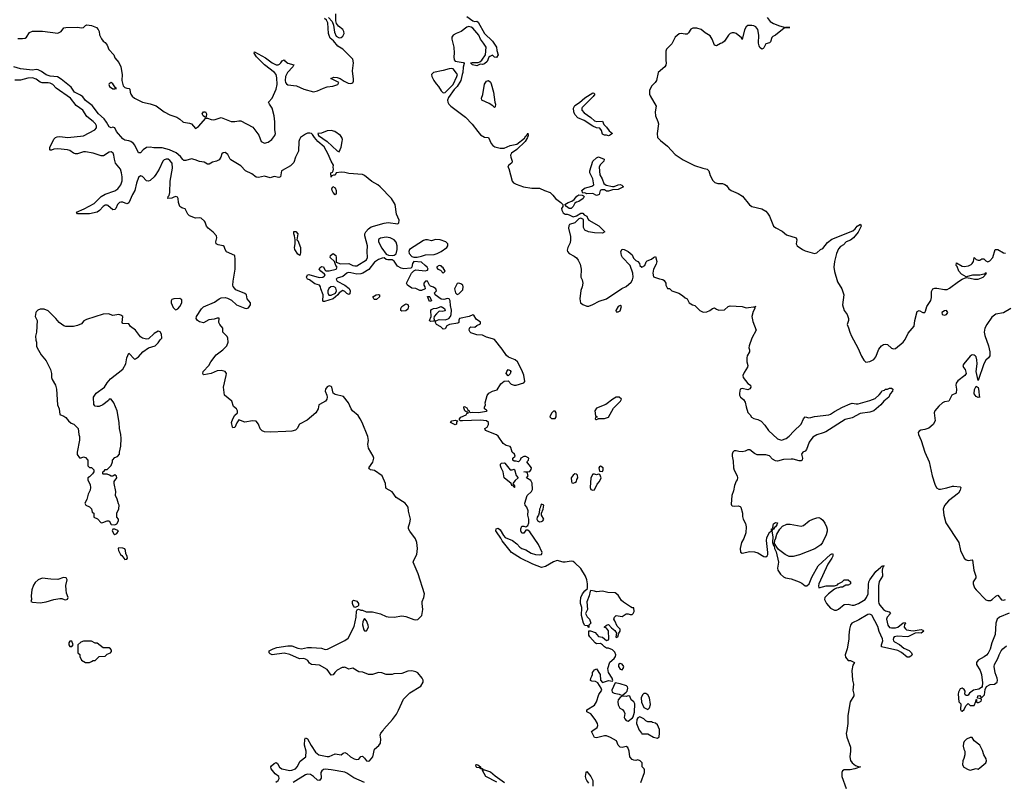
# Model space of a CAD drawing. Header units: inches. Extents: x 2221774 to 2440637, y 201306 to 357559.
# Tile 27 of 245: x 2258341 to 2268357, y 269482 to 277229. Entities that reach past the tile are written whole.
import ezdxf

# ---------------------------------------------------------------- set-up
doc = ezdxf.new("R2010")
doc.units = ezdxf.units.IN
doc.header["$MEASUREMENT"] = 0
for name, color, linetype in [('C2257', 7, 'Continuous'), ('C2266', 7, 'Continuous'), ('C2267', 7, 'Continuous')]:
    doc.layers.add(name, color=color, linetype=linetype)

msp = doc.modelspace()

# ---------------------------------------------------------------- linework, layer by layer
at = {"layer": 'C2257', "color": 5}
for points, elevation in [([(2258321, 277039), (2258370, 277036), (2258398, 277042), (2258409, 277051), (2258441, 277099), (2258470, 277111), (2258573, 277113), (2258730, 277091), (2258764, 277110), (2258790, 277145), (2258810, 277151), (2258930, 277154), (2258970, 277146), (2258990, 277151), (2259010, 277171), (2259025, 277175), (2259070, 277171), (2259122, 277150), (2259141, 277130), (2259151, 277110), (2259154, 277074), (2259174, 277034), (2259191, 277011), (2259210, 276998), (2259230, 276971), (2259247, 276927), (2259298, 276870), (2259310, 276842), (2259350, 276794), (2259371, 276750), (2259382, 276670), (2259381, 276610), (2259395, 276555), (2259410, 276538), (2259430, 276531), (2259454, 276530), (2259462, 276522), (2259464, 276490), (2259473, 276470), (2259485, 276450), (2259508, 276430), (2259589, 276389), (2259670, 276372), (2259731, 276351), (2259810, 276292), (2259870, 276262), (2259939, 276239), (2259970, 276218), (2260000, 276191)], 20), ([(2260000, 275806), (2259976, 275836), (2259933, 275873), (2259864, 275904), (2259790, 275925), (2259706, 275926), (2259670, 275931), (2259632, 275928), (2259596, 275904), (2259570, 275873), (2259550, 275876), (2259512, 275952), (2259498, 275970), (2259470, 275990), (2259450, 275998), (2259410, 276004), (2259390, 276016), (2259325, 276090), (2259309, 276129), (2259290, 276137), (2259270, 276129), (2259250, 276139), (2259225, 276185), (2259200, 276220), (2259142, 276270), (2259077, 276357), (2259010, 276406), (2258983, 276443), (2258961, 276461), (2258897, 276490), (2258863, 276543), (2258763, 276623), (2258726, 276646), (2258650, 276655), (2258610, 276667), (2258562, 276702), (2258530, 276718), (2258510, 276721), (2258470, 276714), (2258349, 276730), (2258282, 276750)], 20), ([(2260000, 275311), (2259990, 275315), (2259970, 275330), (2259956, 275370), (2259953, 275410), (2259945, 275425), (2259930, 275429), (2259910, 275425), (2259890, 275413), (2259849, 275410), (2259850, 275430), (2259860, 275440), (2259870, 275470), (2259873, 275587), (2259897, 275717), (2259891, 275770), (2259870, 275798), (2259850, 275810), (2259830, 275811), (2259810, 275803), (2259797, 275790), (2259759, 275710), (2259726, 275654), (2259709, 275631), (2259668, 275592), (2259650, 275585), (2259630, 275590), (2259590, 275634), (2259570, 275642), (2259550, 275625), (2259530, 275567), (2259514, 275490), (2259490, 275450), (2259450, 275367), (2259440, 275360), (2259430, 275355), (2259390, 275372), (2259370, 275374), (2259356, 275370), (2259336, 275350), (2259320, 275310), (2259310, 275297), (2259290, 275296), (2259238, 275338), (2259230, 275343), (2259210, 275341), (2259190, 275330), (2259153, 275287), (2259130, 275270), (2259050, 275255), (2258930, 275254), (2258919, 275270), (2258996, 275304), (2259100, 275360), (2259169, 275431), (2259210, 275453), (2259310, 275487), (2259341, 275510), (2259371, 275550), (2259385, 275590), (2259385, 275630), (2259378, 275670), (2259368, 275710), (2259317, 275770), (2259305, 275810), (2259300, 275850), (2259291, 275870), (2259270, 275885), (2259250, 275881), (2259195, 275845), (2259170, 275843), (2259090, 275870), (2259010, 275885), (2258990, 275884), (2258930, 275866), (2258910, 275865), (2258890, 275872), (2258850, 275898), (2258826, 275906), (2258730, 275916), (2258688, 275912), (2258663, 275903), (2258650, 275901), (2258646, 275906), (2258647, 275930), (2258688, 276012), (2258705, 276030), (2258722, 276038), (2258750, 276040), (2258831, 276031), (2258990, 276049), (2259104, 276110), (2259123, 276130), (2259123, 276150), (2259112, 276170), (2259090, 276193), (2259024, 276244), (2258983, 276310), (2258916, 276356), (2258857, 276430), (2258711, 276531), (2258677, 276570), (2258650, 276583), (2258630, 276586), (2258568, 276588), (2258550, 276594), (2258510, 276625), (2258470, 276636), (2258425, 276635), (2258350, 276614), (2258290, 276615)], 40)]:
    msp.add_lwpolyline(points, dxfattribs=dict(at, elevation=elevation))
for points, elevation in [([(2259270, 276589), (2259250, 276578), (2259248, 276570), (2259256, 276550), (2259290, 276524), (2259310, 276525), (2259326, 276530), (2259315, 276535), (2259290, 276575)], 20), ([(2259970, 274393), (2259910, 274389), (2259890, 274382), (2259881, 274370), (2259881, 274350), (2259901, 274301), (2259921, 274281), (2259930, 274278), (2259950, 274287), (2259970, 274311), (2259992, 274350), (2259990, 274378)], 60), ([(2258590, 274285), (2258550, 274284), (2258526, 274274), (2258510, 274258), (2258505, 274250), (2258498, 274210), (2258518, 274170), (2258511, 274050), (2258501, 274010), (2258505, 273970), (2258511, 273950), (2258512, 273908), (2258518, 273890), (2258561, 273821), (2258610, 273758), (2258656, 273670), (2258666, 273630), (2258666, 273590), (2258671, 273570), (2258706, 273510), (2258716, 273470), (2258727, 273310), (2258741, 273270), (2258750, 273214), (2258790, 273196), (2258810, 273181), (2258836, 273150), (2258866, 273126), (2258893, 273113), (2258935, 273070), (2258943, 273010), (2258951, 272990), (2258951, 272951), (2258927, 272830), (2258927, 272807), (2258950, 272772), (2258967, 272773), (2258990, 272782), (2259010, 272774), (2259034, 272750), (2259034, 272690), (2259050, 272674), (2259073, 272673), (2259094, 272650), (2259094, 272630), (2259082, 272610), (2259050, 272578), (2259034, 272570), (2259034, 272550), (2259057, 272497), (2259062, 272470), (2259057, 272443), (2259038, 272402), (2259025, 272350), (2259002, 272310), (2259014, 272290), (2259050, 272274), (2259073, 272253), (2259078, 272218), (2259094, 272210), (2259094, 272170), (2259133, 272153), (2259170, 272112), (2259187, 272113), (2259230, 272132), (2259250, 272132), (2259270, 272094), (2259310, 272092), (2259330, 272102), (2259346, 272130), (2259346, 272150), (2259328, 272170), (2259328, 272210), (2259350, 272254), (2259353, 272290), (2259345, 272305), (2259333, 272353), (2259315, 272390), (2259319, 272430), (2259302, 272510), (2259302, 272530), (2259328, 272570), (2259327, 272587), (2259310, 272598), (2259290, 272586), (2259270, 272586), (2259256, 272596), (2259230, 272606), (2259190, 272606), (2259186, 272610), (2259186, 272630), (2259202, 272638), (2259210, 272654), (2259230, 272654), (2259270, 272694), (2259286, 272730), (2259286, 272750), (2259310, 272774), (2259335, 272785), (2259355, 272810), (2259355, 272830), (2259369, 272891), (2259372, 272968), (2259369, 273011), (2259356, 273070), (2259353, 273133), (2259332, 273250), (2259299, 273330), (2259270, 273368), (2259250, 273368), (2259243, 273357), (2259188, 273312), (2259150, 273296), (2259130, 273293), (2259110, 273299), (2259094, 273314), (2259093, 273390), (2259119, 273430), (2259204, 273490), (2259230, 273536), (2259265, 273575), (2259390, 273675), (2259420, 273730), (2259431, 273790), (2259450, 273838), (2259510, 273775), (2259520, 273780), (2259550, 273801), (2259595, 273850), (2259650, 273892), (2259718, 273910), (2259750, 273942), (2259769, 273971), (2259788, 273990), (2259784, 274030), (2259770, 274055), (2259750, 274062), (2259710, 274038), (2259650, 273982), (2259630, 273978), (2259590, 273989), (2259570, 274002), (2259519, 274070), (2259469, 274109), (2259450, 274134), (2259390, 274138), (2259385, 274150), (2259389, 274210), (2259370, 274224), (2259349, 274229), (2259290, 274221), (2259244, 274236), (2259190, 274233), (2259020, 274180), (2258995, 274165), (2258970, 274134), (2258930, 274119), (2258888, 274108), (2258810, 274109), (2258790, 274115), (2258742, 274150), (2258710, 274189), (2258630, 274269)], 60), ([(2259310, 272046), (2259290, 272046), (2259282, 272030), (2259298, 271998), (2259310, 271994), (2259330, 272002), (2259346, 272030)], 60), ([(2259350, 271858), (2259342, 271850), (2259345, 271830), (2259365, 271790), (2259379, 271779), (2259410, 271738), (2259430, 271742), (2259438, 271750), (2259435, 271770), (2259420, 271800), (2259418, 271830), (2259410, 271846), (2259390, 271855)], 60), ([(2258786, 271554), (2258730, 271536), (2258657, 271537), (2258570, 271547), (2258528, 271532), (2258497, 271503), (2258482, 271478), (2258465, 271430), (2258458, 271370), (2258462, 271330), (2258454, 271310), (2258470, 271305), (2258550, 271299), (2258610, 271307), (2258690, 271330), (2258750, 271342), (2258770, 271340), (2258794, 271330), (2258810, 271328), (2258826, 271334), (2258833, 271350), (2258817, 271397), (2258813, 271430), (2258812, 271472), (2258824, 271530), (2258813, 271550)], 60), ([(2258870, 270906), (2258850, 270906), (2258842, 270890), (2258842, 270870), (2258850, 270854), (2258870, 270854), (2258886, 270870)], 60), ([(2259070, 270906), (2258990, 270906), (2258964, 270896), (2258934, 270870), (2258934, 270790), (2258952, 270772), (2258952, 270750), (2258970, 270714), (2259010, 270692), (2259050, 270692), (2259070, 270702), (2259090, 270712), (2259110, 270712), (2259150, 270752), (2259210, 270754), (2259230, 270774), (2259266, 270790), (2259276, 270804), (2259276, 270816), (2259266, 270830), (2259250, 270838), (2259190, 270838), (2259130, 270888), (2259108, 270888)], 60)]:
    msp.add_lwpolyline(points, close=True, dxfattribs=dict(at, elevation=elevation))
at = {"layer": 'C2266', "color": 5}
for points, elevation in [([(2260947, 269473), (2260969, 269490), (2260979, 269510), (2260977, 269530), (2260939, 269559), (2260898, 269610), (2260895, 269630), (2260901, 269639), (2260930, 269664), (2260950, 269674), (2260963, 269663), (2260985, 269625), (2261009, 269609), (2261090, 269593), (2261110, 269595), (2261147, 269610), (2261164, 269630), (2261193, 269687), (2261251, 269730), (2261256, 269790), (2261240, 269850), (2261243, 269910), (2261250, 269923), (2261270, 269914), (2261306, 269846), (2261350, 269777), (2261383, 269750), (2261470, 269734), (2261490, 269734), (2261550, 269762), (2261610, 269751), (2261632, 269768), (2261650, 269774), (2261670, 269765), (2261706, 269730), (2261742, 269710), (2261770, 269703), (2261790, 269708), (2261810, 269733), (2261830, 269739), (2261850, 269718), (2261869, 269689), (2261890, 269686), (2261898, 269690), (2261935, 269730), (2261949, 269810), (2261993, 269847), (2262012, 269870), (2262016, 269910), (2262008, 269950), (2262016, 269970), (2262037, 270000)], 40), ([(2264661, 269470), (2264696, 269570), (2264698, 269598), (2264694, 269610), (2264675, 269630), (2264672, 269670), (2264653, 269690), (2264630, 269701), (2264610, 269695), (2264590, 269696), (2264570, 269705), (2264547, 269730), (2264540, 269790), (2264526, 269826), (2264510, 269835), (2264470, 269826), (2264450, 269830), (2264429, 269850), (2264412, 269892), (2264350, 269927), (2264310, 269945), (2264290, 269945), (2264210, 269924), (2264190, 269928), (2264158, 269990), (2264172, 270000)], 20), ([(2264646, 270000), (2264665, 269970), (2264670, 269966), (2264730, 269966), (2264790, 269931), (2264830, 269922), (2264847, 269933), (2264849, 269970), (2264849, 270000)], 20), ([(2266754, 270000), (2266749, 269969), (2266755, 269930), (2266793, 269830), (2266794, 269790), (2266787, 269730), (2266794, 269694), (2266809, 269669), (2266842, 269642), (2266870, 269632), (2266894, 269630), (2266838, 269610), (2266790, 269600), (2266730, 269599), (2266713, 269587), (2266704, 269570), (2266705, 269530), (2266749, 269410)], 20), ([(2263194, 269474), (2263084, 269530), (2263049, 269591), (2263049, 269609), (2263031, 269609), (2263018, 269618), (2262990, 269621), (2262984, 269630), (2262982, 269650), (2262987, 269653), (2263002, 269650), (2263030, 269630), (2263031, 269611), (2263051, 269610), (2263054, 269594), (2263061, 269599), (2263070, 269597), (2263130, 269579), (2263177, 269537), (2263272, 269470)], 20), ([(2261850, 269471), (2261739, 269519), (2261670, 269566), (2261650, 269575), (2261510, 269600), (2261450, 269605), (2261430, 269602), (2261414, 269590), (2261406, 269570), (2261407, 269513), (2261390, 269489), (2261370, 269493), (2261330, 269530), (2261299, 269550), (2261270, 269555), (2261250, 269548), (2261123, 269470)], 40), ([(2264130, 269462), (2264110, 269489), (2264104, 269504), (2264098, 269530), (2264104, 269570), (2264110, 269582), (2264150, 269531), (2264171, 269490), (2264171, 269431)], 20)]:
    msp.add_lwpolyline(points, dxfattribs=dict(at, elevation=elevation))
at = {"layer": 'C2266', "color": 5, "elevation": 40}
msp.add_lwpolyline([(2268010, 269929), (2267972, 269910), (2267950, 269888), (2267943, 269870), (2267940, 269840), (2267946, 269810), (2267956, 269790), (2267956, 269750), (2267947, 269713), (2267936, 269690), (2267931, 269650), (2267945, 269625), (2267990, 269601), (2268010, 269596), (2268070, 269611), (2268090, 269606), (2268110, 269618), (2268169, 269670), (2268177, 269690), (2268174, 269710), (2268149, 269750), (2268137, 269797), (2268108, 269850), (2268052, 269892), (2268030, 269928)], close=True, dxfattribs=at)
at = {"layer": 'C2267', "color": 5}
for points, elevation in [([(2261483, 277250), (2261519, 277210), (2261534, 277174), (2261543, 277103), (2261562, 277062), (2261590, 277045), (2261610, 277047), (2261630, 277060), (2261642, 277090), (2261640, 277110), (2261627, 277130), (2261584, 277164), (2261563, 277190), (2261556, 277216), (2261556, 277290)], 20), ([(2262890, 277262), (2262950, 277216), (2262968, 277212), (2262990, 277214), (2263005, 277205), (2263071, 277090), (2263150, 277011), (2263190, 276951), (2263195, 276915), (2263210, 276870), (2263190, 276844), (2263170, 276849), (2263150, 276869), (2263124, 276856), (2263114, 276846), (2263095, 276805), (2263070, 276781), (2263050, 276774), (2263025, 276775), (2262990, 276759), (2262948, 276770), (2262926, 276790), (2262945, 276795), (2263006, 276794), (2263021, 276799), (2263044, 276816), (2263079, 276870), (2263085, 276950), (2263061, 276990), (2263030, 277030), (2263012, 277072), (2262950, 277141), (2262934, 277154), (2262910, 277160), (2262890, 277154), (2262831, 277109), (2262782, 277090), (2262750, 277070), (2262736, 277050), (2262736, 277030), (2262758, 276950), (2262761, 276890), (2262756, 276850), (2262761, 276821), (2262770, 276808), (2262854, 276794), (2262862, 276790), (2262862, 276782), (2262853, 276747), (2262850, 276690), (2262841, 276670), (2262830, 276610), (2262792, 276548), (2262761, 276519), (2262702, 276438), (2262693, 276410), (2262698, 276390), (2262707, 276370), (2262726, 276350), (2262876, 276236), (2262945, 276165), (2263000, 276090), (2263030, 276059), (2263070, 276034), (2263111, 276031), (2263136, 275970), (2263153, 275950), (2263175, 275935), (2263230, 275922), (2263270, 275922), (2263330, 275950), (2263397, 275963), (2263476, 276024), (2263490, 276046), (2263495, 276045), (2263504, 276056), (2263510, 276074), (2263514, 276054), (2263510, 276038), (2263505, 276035), (2263506, 276030), (2263483, 275990), (2263398, 275910), (2263345, 275870), (2263335, 275850), (2263336, 275830), (2263351, 275789), (2263346, 275774), (2263315, 275745), (2263307, 275730), (2263316, 275716), (2263350, 275587), (2263365, 275570), (2263390, 275556), (2263466, 275530), (2263550, 275514), (2263630, 275515), (2263679, 275490), (2263736, 275470), (2263764, 275444), (2263791, 275410), (2263846, 275370), (2263866, 275350), (2263866, 275330), (2263854, 275310), (2263856, 275290), (2263870, 275263), (2263890, 275251), (2263911, 275251), (2263930, 275245), (2263970, 275225), (2264005, 275235), (2264050, 275262), (2264070, 275262), (2264085, 275245), (2264110, 275232), (2264122, 275202), (2264132, 275190), (2264231, 275131), (2264292, 275070), (2264270, 275058), (2264190, 275061), (2264126, 275070), (2264089, 275089), (2264076, 275116), (2264075, 275195), (2264050, 275209), (2264030, 275202), (2263990, 275164), (2263935, 275145), (2263927, 275133), (2263925, 275110), (2263944, 275024), (2263945, 274990), (2263940, 274960), (2263916, 274910), (2263910, 274885), (2263913, 274870), (2263930, 274852), (2263983, 274823), (2264005, 274805), (2264023, 274783), (2264043, 274743), (2264054, 274690), (2264051, 274610), (2264064, 274584), (2264071, 274550), (2264063, 274510), (2264050, 274474), (2264038, 274390), (2264047, 274350), (2264070, 274331), (2264110, 274314), (2264130, 274315), (2264170, 274331), (2264235, 274365), (2264309, 274390), (2264467, 274493), (2264510, 274515), (2264562, 274558), (2264576, 274584), (2264583, 274610), (2264579, 274650), (2264550, 274729), (2264475, 274810), (2264462, 274830), (2264458, 274870), (2264470, 274894), (2264490, 274892), (2264530, 274871), (2264570, 274838), (2264584, 274804), (2264610, 274781), (2264631, 274770), (2264646, 274750), (2264651, 274730), (2264670, 274711), (2264699, 274730), (2264715, 274765), (2264725, 274775), (2264770, 274792), (2264790, 274811), (2264810, 274819), (2264824, 274770), (2264817, 274743), (2264788, 274690), (2264781, 274650), (2264790, 274614), (2264850, 274592), (2264885, 274585), (2264897, 274577), (2264914, 274550), (2264914, 274530), (2264930, 274494), (2264950, 274494), (2264974, 274470), (2265046, 274446), (2265085, 274425), (2265110, 274401), (2265131, 274390), (2265151, 274350), (2265186, 274330), (2265210, 274322), (2265261, 274270), (2265279, 274259), (2265294, 274254), (2265330, 274257), (2265361, 274270), (2265390, 274291), (2265410, 274297), (2265430, 274283), (2265455, 274275), (2265510, 274276), (2265548, 274312), (2265570, 274319), (2265690, 274310), (2265730, 274298), (2265831, 274310), (2265814, 274306), (2265819, 274299), (2265818, 274290), (2265801, 274259), (2265789, 274210), (2265798, 274158), (2265834, 274070), (2265790, 273990), (2265762, 273910), (2265760, 273890), (2265767, 273870), (2265767, 273850), (2265742, 273810), (2265739, 273790), (2265738, 273750), (2265748, 273710), (2265746, 273694), (2265710, 273641), (2265698, 273610), (2265700, 273590), (2265750, 273530), (2265774, 273510), (2265779, 273490), (2265770, 273474), (2265750, 273464), (2265690, 273477), (2265671, 273470), (2265662, 273430), (2265664, 273410), (2265675, 273390), (2265704, 273364), (2265720, 273340), (2265731, 273290), (2265750, 273232), (2265772, 273210), (2265785, 273185), (2265811, 273171), (2265850, 273163), (2265884, 273144), (2265923, 273103), (2265958, 273050), (2266050, 272964), (2266090, 272951), (2266139, 272970), (2266170, 272991), (2266215, 273045), (2266290, 273115), (2266315, 273170), (2266330, 273188), (2266370, 273180), (2266390, 273181), (2266428, 273192), (2266572, 273208), (2266590, 273215), (2266630, 273243), (2266710, 273288), (2266790, 273323), (2266810, 273327), (2266850, 273320), (2266870, 273323), (2266990, 273355), (2267044, 273376), (2267086, 273414), (2267104, 273436), (2267110, 273453), (2267138, 273462), (2267148, 273470), (2267169, 273471), (2267190, 273482), (2267210, 273482), (2267222, 273470), (2267219, 273450), (2267197, 273423), (2267184, 273390), (2267133, 273347), (2267101, 273310), (2267031, 273250), (2266990, 273236), (2266890, 273222), (2266810, 273179), (2266739, 273161), (2266542, 273038), (2266514, 273026), (2266450, 273007), (2266410, 272984), (2266372, 272930), (2266344, 272856), (2266330, 272840), (2266307, 272830), (2266294, 272810), (2266304, 272770), (2266301, 272750), (2266290, 272743), (2266270, 272742), (2266210, 272759), (2266190, 272760), (2266110, 272756), (2266050, 272740), (2266030, 272741), (2266000, 272760), (2265970, 272792), (2265930, 272802), (2265843, 272803), (2265816, 272816), (2265770, 272855), (2265750, 272853), (2265720, 272840), (2265690, 272834), (2265656, 272836), (2265630, 272844), (2265610, 272842), (2265595, 272830), (2265588, 272810), (2265588, 272790), (2265598, 272738), (2265603, 272670), (2265610, 272647), (2265639, 272590), (2265643, 272570), (2265641, 272550), (2265630, 272535), (2265612, 272490), (2265602, 272438), (2265584, 272390), (2265580, 272300), (2265582, 272290), (2265590, 272285), (2265610, 272281), (2265650, 272285), (2265670, 272278), (2265678, 272270), (2265695, 272210), (2265695, 272175), (2265701, 272150), (2265724, 272104), (2265731, 272070), (2265728, 272010), (2265708, 271952), (2265685, 271910), (2265672, 271850), (2265673, 271813), (2265690, 271803), (2265770, 271818), (2265817, 271817), (2265850, 271807), (2265910, 271770), (2265930, 271766), (2265945, 271775), (2265952, 271788), (2265953, 271810), (2265938, 271930), (2265943, 271957), (2265970, 272016), (2265980, 272020), (2265989, 272030), (2265990, 272051), (2266006, 272054), (2266002, 272062), (2266010, 272102), (2266030, 272116), (2266051, 272111), (2266045, 272090), (2266031, 272069), (2266018, 272062), (2266010, 272046), (2265998, 272042), (2265993, 272027), (2266001, 271970), (2265999, 271910), (2266010, 271882), (2266017, 271877), (2266020, 271850), (2266036, 271816), (2266060, 271710), (2266051, 271650), (2266054, 271630), (2266079, 271590), (2266110, 271563), (2266133, 271553), (2266190, 271542), (2266270, 271510), (2266297, 271497), (2266331, 271471), (2266350, 271470), (2266373, 271490), (2266400, 271560), (2266465, 271675), (2266590, 271790), (2266610, 271798), (2266614, 271794), (2266613, 271773), (2266604, 271750), (2266563, 271690), (2266470, 271489), (2266466, 271470), (2266469, 271449), (2266546, 271470), (2266629, 271471), (2266659, 271481), (2266668, 271490), (2266709, 271511), (2266730, 271531), (2266770, 271532), (2266792, 271510), (2266792, 271490), (2266770, 271478), (2266744, 271476), (2266710, 271458), (2266690, 271458), (2266670, 271449), (2266652, 271448), (2266630, 271438), (2266570, 271389), (2266531, 271350), (2266528, 271330), (2266550, 271291), (2266590, 271243), (2266630, 271223), (2266650, 271224), (2266670, 271234), (2266730, 271281), (2266770, 271283), (2266810, 271273), (2266830, 271275), (2266874, 271290), (2266942, 271330), (2266956, 271350), (2266973, 271390), (2266975, 271485), (2266980, 271510), (2266989, 271530), (2267050, 271617), (2267101, 271659), (2267110, 271670), (2267126, 271674), (2267130, 271682), (2267132, 271670), (2267121, 271659), (2267114, 271630), (2267118, 271570), (2267085, 271515), (2267076, 271470), (2267077, 271310), (2267080, 271290), (2267090, 271273), (2267130, 271230), (2267150, 271216), (2267185, 271205), (2267199, 271190), (2267167, 271153), (2267159, 271130), (2267172, 271070), (2267190, 271048), (2267210, 271043), (2267250, 271042), (2267274, 271050), (2267330, 271095), (2267350, 271098), (2267354, 271090), (2267343, 271077), (2267339, 271050), (2267352, 271032), (2267364, 271024), (2267430, 271012), (2267510, 271027), (2267530, 271021), (2267539, 271010), (2267511, 270990), (2267487, 270993), (2267450, 270988), (2267384, 270956), (2267370, 270953), (2267270, 270959), (2267236, 270950), (2267230, 270943), (2267226, 270926), (2267230, 270910), (2267241, 270901), (2267292, 270872), (2267336, 270837), (2267390, 270813), (2267413, 270790), (2267419, 270770), (2267406, 270754), (2267390, 270743), (2267370, 270744), (2267312, 270792), (2267274, 270813), (2267109, 270849), (2267109, 270870), (2267122, 270910), (2267120, 270930), (2267085, 271005), (2267070, 271057), (2267010, 271171), (2266990, 271182), (2266970, 271177), (2266876, 271124), (2266806, 271090), (2266793, 271070), (2266781, 271030), (2266775, 270970), (2266777, 270930), (2266770, 270886), (2266759, 270830), (2266739, 270770), (2266743, 270743), (2266770, 270712), (2266794, 270710), (2266832, 270690), (2266818, 270662), (2266806, 270610), (2266813, 270510), (2266825, 270470), (2266817, 270410), (2266827, 270370), (2266827, 270350), (2266788, 270290), (2266764, 270150), (2266764, 270070), (2266754, 270000)], 20), ([(2260000, 276191), (2260006, 276186), (2260070, 276176), (2260088, 276168), (2260130, 276123), (2260159, 276141), (2260233, 276227), (2260250, 276227), (2260290, 276212), (2260310, 276210), (2260330, 276212), (2260390, 276233), (2260494, 276194), (2260530, 276192), (2260570, 276201), (2260590, 276200), (2260714, 276134), (2260774, 276054), (2260799, 275990), (2260830, 275972), (2260870, 275982), (2260907, 276010), (2260937, 276050), (2260942, 276070), (2260935, 276110), (2260938, 276190), (2260931, 276250), (2260910, 276329), (2260881, 276370), (2260873, 276390), (2260910, 276431), (2260950, 276521), (2260960, 276570), (2260957, 276637), (2260950, 276670), (2260933, 276693), (2260833, 276770), (2260750, 276850), (2260725, 276890), (2260730, 276902), (2260841, 276841), (2260911, 276790), (2260950, 276768), (2260970, 276768), (2260984, 276776), (2260999, 276790), (2261010, 276812), (2261030, 276822), (2261038, 276810), (2261068, 276788), (2261131, 276771), (2261118, 276750), (2261067, 276693), (2261044, 276650), (2261040, 276610), (2261045, 276590), (2261056, 276576), (2261070, 276567), (2261156, 276556), (2261230, 276523), (2261330, 276495), (2261370, 276505), (2261430, 276534), (2261470, 276545), (2261527, 276553), (2261578, 276570), (2261586, 276590), (2261506, 276630), (2261536, 276644), (2261570, 276641), (2261602, 276630), (2261643, 276603), (2261684, 276584), (2261710, 276579), (2261730, 276587), (2261736, 276604), (2261737, 276623), (2261726, 276710), (2261738, 276790), (2261730, 276827), (2261630, 276929), (2261579, 276959), (2261533, 277013), (2261501, 277041), (2261488, 277068), (2261482, 277090), (2261476, 277196), (2261463, 277223), (2261442, 277242)], 20), ([(2265944, 277250), (2265976, 277210), (2266011, 277190), (2266070, 277166), (2266130, 277151), (2266174, 277150), (2266130, 277149), (2266117, 277143), (2266030, 277070), (2266002, 277058), (2265993, 277047), (2265978, 277002), (2265970, 276993), (2265930, 276984), (2265910, 276942), (2265903, 276937), (2265890, 276929), (2265870, 276945), (2265863, 276963), (2265858, 276990), (2265861, 277070), (2265850, 277129), (2265830, 277155), (2265810, 277167), (2265790, 277171), (2265750, 277169), (2265730, 277156), (2265714, 277126), (2265690, 277026), (2265684, 277044), (2265630, 277090), (2265610, 277096), (2265590, 277094), (2265570, 277087), (2265551, 277070), (2265510, 277010), (2265490, 276992), (2265470, 276987), (2265430, 276963), (2265410, 276969), (2265384, 277030), (2265364, 277064), (2265315, 277095), (2265275, 277130), (2265230, 277144), (2265190, 277142), (2265168, 277132), (2265146, 277094), (2265130, 277081), (2265110, 277080), (2265070, 277087), (2265050, 277085), (2265010, 277052), (2264976, 276984), (2264920, 276930), (2264913, 276910), (2264914, 276814), (2264918, 276790), (2264915, 276765), (2264904, 276750), (2264835, 276690), (2264818, 276610), (2264806, 276590), (2264770, 276552), (2264747, 276510), (2264749, 276470), (2264755, 276455), (2264815, 276350), (2264805, 276290), (2264808, 276250), (2264834, 276194), (2264841, 276170), (2264825, 276070), (2264830, 276032), (2264859, 275999), (2264930, 275944), (2265010, 275856), (2265090, 275802), (2265205, 275745), (2265290, 275717), (2265336, 275710), (2265352, 275692), (2265364, 275644), (2265394, 275594), (2265413, 275573), (2265442, 275562), (2265490, 275561), (2265514, 275554), (2265530, 275543), (2265555, 275510), (2265579, 275490), (2265650, 275460), (2265693, 275433), (2265766, 275347), (2265788, 275328), (2265890, 275304), (2265930, 275280), (2265950, 275260), (2265970, 275230), (2266010, 275130), (2266033, 275113), (2266097, 275077), (2266142, 275042), (2266241, 275010), (2266247, 274990), (2266241, 274950), (2266251, 274930), (2266306, 274890), (2266330, 274879), (2266428, 274852), (2266450, 274858), (2266488, 274890), (2266510, 274901), (2266559, 274961), (2266602, 274998), (2266818, 275082), (2266839, 275101), (2266860, 275130), (2266894, 275150), (2266901, 275130), (2266870, 275069), (2266824, 275010), (2266793, 274987), (2266748, 274970), (2266720, 274940), (2266690, 274921), (2266670, 274897), (2266650, 274849), (2266630, 274770), (2266624, 274710), (2266629, 274669), (2266662, 274562), (2266705, 274490), (2266725, 274430), (2266711, 274329), (2266730, 274272), (2266758, 274230), (2266772, 274190), (2266772, 274170), (2266758, 274130), (2266765, 274110), (2266774, 274094), (2266786, 274050), (2266804, 274010), (2266869, 273890), (2266906, 273806), (2266930, 273767), (2266950, 273747), (2266990, 273751), (2267030, 273771), (2267050, 273798), (2267082, 273878), (2267108, 273910), (2267130, 273925), (2267150, 273930), (2267170, 273926), (2267210, 273888), (2267230, 273880), (2267250, 273883), (2267330, 273948), (2267350, 273977), (2267381, 274039), (2267441, 274110), (2267448, 274170), (2267470, 274262), (2267490, 274271), (2267530, 274251), (2267549, 274251), (2267557, 274263), (2267570, 274312), (2267609, 274371), (2267616, 274404), (2267617, 274463), (2267630, 274491), (2267650, 274499), (2267670, 274499), (2267750, 274485), (2267775, 274485), (2267801, 274499), (2267890, 274567), (2267930, 274591), (2267970, 274605), (2268010, 274601), (2268054, 274590), (2268091, 274591), (2268141, 274610), (2268162, 274630), (2268160, 274640), (2268170, 274642), (2268175, 274650), (2268162, 274650), (2268160, 274640), (2268150, 274642), (2268109, 274631), (2268034, 274630), (2267970, 274614), (2267921, 274641), (2267895, 274670), (2267878, 274718), (2267869, 274730), (2267870, 274754), (2267930, 274723), (2267950, 274719), (2267994, 274726), (2268022, 274738), (2268031, 274749), (2268043, 274770), (2268050, 274811), (2268071, 274791), (2268090, 274783), (2268110, 274784), (2268130, 274797), (2268150, 274796), (2268170, 274775), (2268190, 274765), (2268210, 274777), (2268241, 274810), (2268265, 274890), (2268290, 274890), (2268350, 274858), (2268370, 274855)], 40), ([(2264172, 270000), (2264215, 270030), (2264223, 270050), (2264219, 270070), (2264196, 270110), (2264150, 270169), (2264109, 270190), (2264109, 270210), (2264190, 270255), (2264210, 270291), (2264234, 270366), (2264262, 270410), (2264258, 270430), (2264223, 270483), (2264197, 270497), (2264162, 270502), (2264148, 270508), (2264150, 270530), (2264163, 270550), (2264169, 270570), (2264169, 270590), (2264190, 270616), (2264210, 270625), (2264245, 270570), (2264251, 270510), (2264270, 270486), (2264330, 270508), (2264370, 270502), (2264374, 270506), (2264369, 270530), (2264332, 270590), (2264325, 270630), (2264346, 270694), (2264390, 270730), (2264401, 270750), (2264404, 270770), (2264394, 270794), (2264370, 270819), (2264330, 270835), (2264310, 270836), (2264290, 270850), (2264271, 270871), (2264250, 270883), (2264210, 270880), (2264195, 270890), (2264141, 270950), (2264132, 270970), (2264130, 271014), (2264148, 271012), (2264195, 270995), (2264230, 270956), (2264270, 270948), (2264310, 270914), (2264330, 270922), (2264336, 270930), (2264332, 271012), (2264310, 271038), (2264288, 271050), (2264310, 271071), (2264330, 271078), (2264362, 271042), (2264397, 271017), (2264412, 270990), (2264407, 270950), (2264410, 270945), (2264426, 270950), (2264436, 270990), (2264449, 271010), (2264449, 271030), (2264419, 271059), (2264395, 271115), (2264384, 271130), (2264393, 271150), (2264410, 271167), (2264470, 271158), (2264510, 271187), (2264530, 271185), (2264550, 271177), (2264570, 271179), (2264582, 271190), (2264593, 271210), (2264587, 271247), (2264573, 271247), (2264556, 271256), (2264483, 271303), (2264462, 271322), (2264430, 271377), (2264400, 271400), (2264323, 271403), (2264270, 271415), (2264210, 271409), (2264190, 271417), (2264150, 271424), (2264143, 271417), (2264133, 271367), (2264112, 271308), (2264118, 271230), (2264098, 271190), (2264114, 271154), (2264138, 271130), (2264151, 271090), (2264132, 271070), (2264130, 271046), (2264122, 271062), (2264090, 271068), (2264075, 271090), (2264055, 271170), (2264061, 271250), (2264045, 271290), (2264045, 271310), (2264050, 271350), (2264066, 271390), (2264090, 271420), (2264117, 271443), (2264118, 271490), (2264112, 271530), (2264097, 271570), (2264050, 271648), (2263990, 271704), (2263970, 271717), (2263950, 271721), (2263890, 271710), (2263870, 271711), (2263810, 271728), (2263770, 271713), (2263690, 271668), (2263650, 271657), (2263560, 271690), (2263436, 271750), (2263345, 271810), (2263250, 271929), (2263236, 271956), (2263190, 272018), (2263184, 272030), (2263189, 272051), (2263210, 272058), (2263230, 272041), (2263263, 271983), (2263281, 271961), (2263354, 271930), (2263398, 271898), (2263430, 271864), (2263450, 271851), (2263490, 271837), (2263544, 271804), (2263588, 271788), (2263630, 271784), (2263650, 271790), (2263655, 271810), (2263619, 271890), (2263530, 272021), (2263510, 272035), (2263490, 272038), (2263470, 272006), (2263450, 272006), (2263439, 272030), (2263439, 272050), (2263450, 272076), (2263470, 272078), (2263490, 272072), (2263510, 272085), (2263521, 272110), (2263520, 272150), (2263509, 272190), (2263514, 272234), (2263499, 272270), (2263484, 272290), (2263479, 272310), (2263502, 272390), (2263549, 272430), (2263558, 272450), (2263556, 272516), (2263540, 272540), (2263498, 272570), (2263515, 272590), (2263502, 272622), (2263469, 272630), (2263530, 272632), (2263545, 272655), (2263547, 272670), (2263499, 272730), (2263516, 272750), (2263520, 272770), (2263490, 272785), (2263470, 272786), (2263438, 272770), (2263432, 272748), (2263414, 272730), (2263390, 272738), (2263370, 272738), (2263358, 272750), (2263358, 272770), (2263382, 272790), (2263373, 272810), (2263351, 272831), (2263339, 272879), (2263330, 272889), (2263290, 272898), (2263258, 272918), (2263210, 272994), (2263190, 273007), (2263081, 273050), (2263073, 273070), (2263095, 273085), (2263111, 273110), (2263111, 273131), (2263090, 273147), (2263030, 273154), (2262847, 273147), (2262826, 273150), (2262816, 273156), (2262814, 273170), (2262830, 273186), (2262884, 273210), (2262890, 273222), (2262906, 273230), (2262898, 273238), (2262890, 273238), (2262870, 273250), (2262858, 273282), (2262858, 273290), (2262866, 273294), (2262890, 273281), (2262901, 273261), (2262914, 273250), (2262918, 273238), (2262932, 273232), (2262944, 273236), (2263010, 273235), (2263090, 273246), (2263095, 273250), (2263090, 273258), (2263069, 273269), (2263069, 273289), (2263079, 273310), (2263077, 273330), (2263095, 273405), (2263113, 273430), (2263150, 273450), (2263197, 273463), (2263234, 273526), (2263270, 273552), (2263310, 273554), (2263342, 273522), (2263371, 273511), (2263390, 273511), (2263470, 273536), (2263479, 273550), (2263470, 273614), (2263450, 273664), (2263404, 273750), (2263383, 273770), (2263315, 273795), (2263293, 273813), (2263250, 273878), (2263170, 273975), (2263150, 273984), (2263090, 273999), (2263050, 274019), (2262990, 274024), (2262930, 274045), (2262925, 274050), (2262915, 274070), (2262916, 274090), (2262921, 274099), (2262930, 274104), (2262970, 274103), (2262990, 274118), (2263030, 274134), (2263030, 274153), (2262984, 274184), (2262962, 274222), (2262950, 274226), (2262914, 274210), (2262814, 274190), (2262807, 274173), (2262807, 274150), (2262799, 274141), (2262712, 274128), (2262686, 274114), (2262670, 274085), (2262650, 274081), (2262625, 274105), (2262581, 274130), (2262566, 274154), (2262570, 274154), (2262574, 274166), (2262610, 274179), (2262670, 274176), (2262690, 274181), (2262708, 274190), (2262722, 274210), (2262729, 274230), (2262733, 274273), (2262722, 274322), (2262719, 274370), (2262710, 274388), (2262694, 274394), (2262656, 274384), (2262630, 274387), (2262568, 274430), (2262562, 274450), (2262582, 274470), (2262575, 274490), (2262550, 274509), (2262519, 274519), (2262509, 274529), (2262490, 274568), (2262470, 274569), (2262451, 274550), (2262451, 274530), (2262464, 274510), (2262465, 274490), (2262430, 274474), (2262410, 274474), (2262370, 274493), (2262330, 274499), (2262287, 274530), (2262277, 274550), (2262328, 274652), (2262350, 274676), (2262370, 274684), (2262466, 274674), (2262490, 274682), (2262495, 274690), (2262486, 274710), (2262467, 274730), (2262430, 274763), (2262350, 274769), (2262338, 274750), (2262329, 274711), (2262319, 274701), (2262250, 274696), (2262223, 274703), (2262183, 274723), (2262150, 274773), (2262130, 274787), (2262085, 274785), (2262070, 274789), (2262050, 274805), (2262030, 274804), (2261990, 274791), (2261950, 274762), (2261892, 274688), (2261831, 274649), (2261810, 274643), (2261770, 274640), (2261710, 274655), (2261683, 274657), (2261668, 274652), (2261630, 274615), (2261570, 274599), (2261562, 274590), (2261571, 274570), (2261650, 274530), (2261694, 274494), (2261703, 274470), (2261698, 274442), (2261690, 274435), (2261670, 274445), (2261650, 274465), (2261630, 274473), (2261591, 274449), (2261576, 274430), (2261530, 274388), (2261443, 274363), (2261430, 274362), (2261426, 274366), (2261428, 274430), (2261405, 274490), (2261401, 274510), (2261390, 274529), (2261342, 274542), (2261290, 274584), (2261268, 274590), (2261258, 274610), (2261270, 274634), (2261282, 274638), (2261388, 274608), (2261426, 274610), (2261440, 274620), (2261449, 274630), (2261442, 274642), (2261404, 274670), (2261389, 274690), (2261395, 274705), (2261410, 274718), (2261430, 274714), (2261444, 274684), (2261455, 274675), (2261490, 274673), (2261562, 274690), (2261571, 274711), (2261557, 274730), (2261543, 274770), (2261498, 274810), (2261503, 274830), (2261529, 274851), (2261556, 274830), (2261562, 274810), (2261561, 274761), (2261605, 274745), (2261690, 274749), (2261731, 274730), (2261750, 274725), (2261770, 274726), (2261870, 274787), (2261880, 274810), (2261875, 274870), (2261880, 274930), (2261852, 275030), (2261851, 275050), (2261862, 275070), (2261890, 275102), (2261917, 275123), (2262050, 275160), (2262090, 275167), (2262189, 275151), (2262198, 275162), (2262203, 275190), (2262173, 275250), (2262161, 275350), (2262124, 275410), (2262008, 275530), (2261983, 275550), (2261923, 275583), (2261850, 275643), (2261830, 275653), (2261690, 275665), (2261650, 275675), (2261610, 275677), (2261562, 275670), (2261550, 275649), (2261532, 275648), (2261518, 275642), (2261510, 275626), (2261506, 275670), (2261522, 275678), (2261529, 275691), (2261534, 275710), (2261529, 275729), (2261533, 275750), (2261509, 275790), (2261480, 275860), (2261437, 275937), (2261375, 275990), (2261339, 276030), (2261321, 276061), (2261309, 276070), (2261293, 276073), (2261270, 276074), (2261250, 276066), (2261198, 276030), (2261186, 276010), (2261181, 275990), (2261178, 275890), (2261148, 275830), (2261130, 275777), (2261096, 275744), (2261010, 275695), (2261005, 275690), (2260993, 275630), (2260976, 275624), (2260930, 275634), (2260890, 275620), (2260830, 275636), (2260770, 275624), (2260747, 275627), (2260702, 275662), (2260638, 275690), (2260590, 275741), (2260490, 275803), (2260481, 275810), (2260459, 275859), (2260430, 275878), (2260410, 275874), (2260397, 275863), (2260387, 275830), (2260370, 275804), (2260344, 275790), (2260302, 275778), (2260270, 275759), (2260250, 275760), (2260218, 275778), (2260170, 275786), (2260125, 275805), (2260090, 275815), (2260030, 275796), (2260010, 275795), (2260000, 275806)], 20), ([(2262037, 270000), (2262047, 270013), (2262133, 270110), (2262174, 270166), (2262196, 270204), (2262244, 270316), (2262310, 270381), (2262423, 270450), (2262444, 270490), (2262444, 270510), (2262435, 270530), (2262390, 270584), (2262370, 270595), (2262330, 270604), (2262290, 270601), (2262230, 270579), (2262146, 270574), (2262131, 270569), (2262070, 270569), (2262025, 270585), (2261990, 270588), (2261930, 270567), (2261910, 270567), (2261890, 270569), (2261832, 270592), (2261790, 270595), (2261730, 270633), (2261690, 270624), (2261650, 270642), (2261639, 270641), (2261622, 270638), (2261570, 270613), (2261547, 270590), (2261530, 270565), (2261510, 270561), (2261470, 270619), (2261390, 270665), (2261308, 270670), (2261290, 270682), (2261273, 270710), (2261250, 270724), (2261230, 270730), (2261187, 270727), (2261090, 270773), (2261030, 270785), (2260910, 270769), (2260890, 270778), (2260878, 270790), (2260878, 270810), (2260918, 270830), (2260957, 270843), (2261070, 270859), (2261110, 270859), (2261170, 270836), (2261208, 270828), (2261270, 270842), (2261310, 270844), (2261410, 270835), (2261450, 270823), (2261473, 270827), (2261650, 270913), (2261681, 270939), (2261743, 271057), (2261764, 271150), (2261767, 271213), (2261774, 271226), (2261788, 271232), (2261810, 271223), (2261830, 271223), (2261867, 271207), (2261930, 271207), (2261970, 271194), (2262010, 271187), (2262070, 271159), (2262090, 271154), (2262150, 271150), (2262230, 271165), (2262270, 271158), (2262350, 271127), (2262370, 271124), (2262392, 271128), (2262433, 271167), (2262443, 271230), (2262434, 271290), (2262436, 271310), (2262452, 271350), (2262459, 271390), (2262394, 271594), (2262345, 271710), (2262350, 271730), (2262381, 271790), (2262389, 271850), (2262381, 271910), (2262367, 271950), (2262310, 272025), (2262298, 272050), (2262296, 272070), (2262311, 272110), (2262317, 272150), (2262296, 272230), (2262294, 272270), (2262262, 272310), (2262170, 272368), (2262130, 272425), (2262070, 272459), (2262065, 272470), (2262064, 272510), (2262029, 272590), (2261950, 272645), (2261910, 272650), (2261899, 272659), (2261894, 272670), (2261933, 272727), (2261943, 272770), (2261936, 272790), (2261891, 272872), (2261883, 272910), (2261888, 272950), (2261881, 272990), (2261826, 273130), (2261806, 273170), (2261783, 273203), (2261728, 273250), (2261713, 273270), (2261685, 273330), (2261636, 273396), (2261550, 273418), (2261530, 273430), (2261515, 273490), (2261510, 273497), (2261490, 273503), (2261470, 273493), (2261451, 273470), (2261449, 273449), (2261467, 273410), (2261468, 273390), (2261464, 273370), (2261453, 273350), (2261390, 273315), (2261385, 273310), (2261377, 273270), (2261352, 273230), (2261264, 273156), (2261187, 273113), (2261164, 273070), (2261146, 273054), (2261110, 273045), (2261050, 273040), (2260890, 273034), (2260830, 273038), (2260807, 273047), (2260788, 273068), (2260770, 273114), (2260746, 273146), (2260710, 273150), (2260630, 273136), (2260570, 273159), (2260550, 273129), (2260530, 273082), (2260510, 273078), (2260505, 273085), (2260497, 273130), (2260510, 273170), (2260530, 273205), (2260558, 273230), (2260558, 273250), (2260548, 273270), (2260515, 273295), (2260499, 273350), (2260425, 273410), (2260413, 273490), (2260442, 273610), (2260444, 273630), (2260439, 273639), (2260430, 273652), (2260390, 273662), (2260350, 273656), (2260290, 273629), (2260215, 273615), (2260210, 273615), (2260203, 273630), (2260209, 273650), (2260265, 273710), (2260285, 273750), (2260340, 273820), (2260406, 273870), (2260447, 273910), (2260462, 273950), (2260458, 273990), (2260450, 274007), (2260409, 274050), (2260409, 274090), (2260376, 274130), (2260367, 274150), (2260370, 274192), (2260350, 274194), (2260318, 274182), (2260265, 274175), (2260210, 274147), (2260170, 274154), (2260150, 274169), (2260135, 274190), (2260141, 274210), (2260190, 274287), (2260210, 274308), (2260323, 274357), (2260370, 274390), (2260390, 274398), (2260430, 274402), (2260456, 274397), (2260495, 274375), (2260548, 274328), (2260630, 274294), (2260650, 274292), (2260670, 274299), (2260688, 274330), (2260688, 274350), (2260655, 274390), (2260647, 274430), (2260630, 274443), (2260540, 274480), (2260514, 274514), (2260510, 274530), (2260511, 274570), (2260532, 274692), (2260533, 274790), (2260529, 274830), (2260446, 274866), (2260430, 274890), (2260422, 274922), (2260410, 274930), (2260360, 274940), (2260341, 274950), (2260338, 274970), (2260347, 275010), (2260344, 275030), (2260309, 275069), (2260257, 275110), (2260241, 275130), (2260229, 275169), (2260220, 275180), (2260186, 275210), (2260170, 275214), (2260130, 275209), (2260070, 275233), (2260052, 275252), (2260024, 275304), (2260000, 275311)], 40), ([(2268423, 274290), (2268350, 274246), (2268270, 274233), (2268230, 274204), (2268180, 274130), (2268159, 274090), (2268154, 274050), (2268158, 274018), (2268198, 273910), (2268209, 273849), (2268209, 273810), (2268197, 273790), (2268170, 273767), (2268150, 273730), (2268090, 273558), (2268070, 273650), (2268082, 273730), (2268079, 273770), (2268070, 273798), (2268060, 273810), (2268050, 273818), (2268030, 273820), (2268010, 273805), (2267945, 273730), (2267937, 273710), (2267944, 273690), (2267959, 273670), (2267968, 273630), (2267957, 273610), (2267885, 273555), (2267868, 273532), (2267864, 273510), (2267870, 273470), (2267867, 273430), (2267823, 273410), (2267794, 273350), (2267750, 273342), (2267728, 273332), (2267690, 273299), (2267650, 273250), (2267643, 273230), (2267654, 273150), (2267634, 273110), (2267590, 273073), (2267550, 273060), (2267507, 273053), (2267490, 273045), (2267480, 273030), (2267484, 273010), (2267512, 272950), (2267550, 272831), (2267593, 272730), (2267624, 272590), (2267650, 272503), (2267667, 272467), (2267690, 272454), (2267710, 272455), (2267774, 272466), (2267830, 272484), (2267844, 272484), (2267910, 272476), (2267915, 272470), (2267910, 272442), (2267890, 272414), (2267790, 272336), (2267750, 272289), (2267737, 272250), (2267742, 272190), (2267764, 272110), (2267895, 271910), (2267913, 271830), (2267950, 271753), (2267970, 271735), (2267989, 271729), (2268030, 271734), (2268033, 271730), (2268049, 271630), (2268069, 271570), (2268068, 271550), (2268042, 271510), (2268039, 271490), (2268055, 271450), (2268070, 271429), (2268170, 271327), (2268190, 271320), (2268218, 271322), (2268234, 271330), (2268270, 271364), (2268290, 271374), (2268329, 271329), (2268350, 271323), (2268370, 271330)], 40), ([(2268407, 271193), (2268310, 271153), (2268284, 271130), (2268272, 271090), (2268264, 270976), (2268230, 270889), (2268213, 270827), (2268193, 270787), (2268176, 270764), (2268153, 270747), (2268090, 270715), (2268075, 270690), (2268075, 270670), (2268111, 270610), (2268125, 270570), (2268135, 270485), (2268132, 270448), (2268125, 270435), (2268100, 270420), (2268045, 270410), (2268003, 270377), (2267990, 270358), (2267984, 270356), (2267970, 270355), (2267960, 270360), (2267955, 270370), (2267958, 270398), (2267950, 270415), (2267930, 270429), (2267910, 270422), (2267891, 270390), (2267888, 270370), (2267894, 270290), (2267914, 270270), (2267913, 270213), (2267918, 270198), (2267930, 270194), (2267950, 270214), (2267966, 270250), (2267990, 270274), (2268010, 270254), (2268050, 270254), (2268067, 270293), (2268070, 270314), (2268074, 270314), (2268074, 270290), (2268084, 270284), (2268096, 270284), (2268122, 270298), (2268126, 270310), (2268122, 270322), (2268086, 270326), (2268089, 270351), (2268110, 270354), (2268118, 270338), (2268130, 270334), (2268157, 270363), (2268163, 270417), (2268175, 270445), (2268214, 270466), (2268258, 270470), (2268284, 270490), (2268289, 270510), (2268286, 270530), (2268265, 270585), (2268253, 270650), (2268257, 270670), (2268293, 270730), (2268305, 270770), (2268324, 270810), (2268342, 270830), (2268381, 270859)], 40), ([(2264849, 270000), (2264849, 270010), (2264830, 270058), (2264810, 270075), (2264780, 270080), (2264767, 270087), (2264730, 270088), (2264710, 270098), (2264690, 270118), (2264656, 270136), (2264650, 270138), (2264630, 270128), (2264618, 270110), (2264616, 270070), (2264643, 270003), (2264646, 270000)], 20)]:
    msp.add_lwpolyline(points, dxfattribs=dict(at, elevation=elevation))
for points, elevation in [([(2262730, 276732), (2262710, 276729), (2262649, 276711), (2262549, 276691), (2262531, 276670), (2262534, 276650), (2262554, 276610), (2262577, 276577), (2262603, 276550), (2262630, 276505), (2262650, 276486), (2262670, 276487), (2262752, 276568), (2262789, 276650), (2262794, 276670), (2262786, 276686), (2262750, 276729)], 20), ([(2263170, 276335), (2263153, 276353), (2263116, 276376), (2263044, 276410), (2263039, 276430), (2263052, 276468), (2263070, 276572), (2263090, 276605), (2263110, 276612), (2263130, 276592), (2263137, 276577), (2263162, 276490), (2263173, 276390), (2263181, 276370), (2263179, 276341)], 20), ([(2264213, 276193), (2264270, 276198), (2264282, 276162), (2264310, 276136), (2264338, 276098), (2264370, 276072), (2264342, 276050), (2264330, 276047), (2264310, 276054), (2264290, 276053), (2264270, 276066), (2264261, 276101), (2264244, 276124), (2264210, 276130), (2264170, 276145), (2264082, 276202), (2264018, 276230), (2263990, 276263), (2263978, 276290), (2263976, 276330), (2263990, 276355), (2264035, 276385), (2264090, 276435), (2264170, 276485), (2264182, 276482), (2264191, 276470), (2264174, 276446), (2264063, 276337), (2264058, 276330), (2264061, 276310), (2264083, 276283), (2264150, 276235), (2264190, 276199)], 20), ([(2260230, 276235), (2260209, 276250), (2260199, 276270), (2260210, 276291), (2260230, 276290), (2260241, 276270), (2260239, 276241)], 20), ([(2261510, 276102), (2261470, 276099), (2261410, 276075), (2261374, 276070), (2261382, 276050), (2261470, 275990), (2261570, 275895), (2261590, 275885), (2261610, 275931), (2261623, 275990), (2261624, 276010), (2261619, 276030), (2261606, 276050), (2261547, 276090)], 20), ([(2264370, 275531), (2264390, 275531), (2264430, 275550), (2264450, 275551), (2264466, 275546), (2264482, 275530), (2264430, 275503), (2264370, 275497), (2264330, 275486), (2264310, 275485), (2264290, 275497), (2264261, 275499), (2264245, 275490), (2264235, 275450), (2264230, 275446), (2264210, 275439), (2264170, 275462), (2264110, 275458), (2264090, 275468), (2264070, 275466), (2264058, 275490), (2264086, 275514), (2264163, 275537), (2264182, 275550), (2264172, 275610), (2264140, 275670), (2264141, 275690), (2264172, 275790), (2264210, 275825), (2264230, 275834), (2264286, 275810), (2264283, 275790), (2264246, 275753), (2264235, 275730), (2264242, 275650), (2264268, 275610), (2264283, 275563), (2264307, 275547)], 20), ([(2261550, 275449), (2261529, 275470), (2261519, 275490), (2261518, 275510), (2261528, 275532), (2261550, 275518), (2261561, 275490), (2261559, 275461)], 20), ([(2263930, 275308), (2263902, 275330), (2263886, 275350), (2263919, 275370), (2263957, 275383), (2263980, 275400), (2264010, 275434), (2264030, 275446), (2264064, 275444), (2264077, 275437), (2264082, 275430), (2264072, 275410), (2264030, 275379), (2264007, 275373), (2263990, 275362), (2263971, 275330), (2263950, 275308)], 20), ([(2261190, 274829), (2261170, 274844), (2261139, 274890), (2261136, 274910), (2261143, 274950), (2261142, 274990), (2261138, 275030), (2261129, 275050), (2261130, 275074), (2261150, 275074), (2261171, 275050), (2261162, 274990), (2261170, 274982), (2261196, 274910), (2261198, 274858)], 20), ([(2262070, 275016), (2262013, 275007), (2261990, 274992), (2261990, 274970), (2262024, 274904), (2262070, 274845), (2262093, 274833), (2262130, 274831), (2262150, 274833), (2262170, 274847), (2262182, 274890), (2262180, 274930), (2262170, 274966), (2262150, 274990), (2262109, 275010)], 20), ([(2262570, 274992), (2262530, 274979), (2262490, 274989), (2262470, 274990), (2262450, 274983), (2262307, 274890), (2262300, 274870), (2262304, 274850), (2262330, 274819), (2262350, 274813), (2262386, 274814), (2262430, 274825), (2262470, 274836), (2262559, 274841), (2262588, 274850), (2262630, 274871), (2262685, 274910), (2262696, 274930), (2262696, 274950), (2262677, 274970), (2262618, 274990)], 20), ([(2262610, 274728), (2262585, 274715), (2262584, 274704), (2262594, 274690), (2262622, 274682), (2262650, 274652), (2262668, 274670), (2262650, 274706), (2262635, 274715), (2262630, 274726)], 20), ([(2261530, 274515), (2261507, 274510), (2261487, 274493), (2261476, 274470), (2261477, 274450), (2261487, 274427), (2261510, 274426), (2261554, 274446), (2261563, 274470), (2261557, 274497), (2261547, 274507)], 20), ([(2262810, 274548), (2262793, 274547), (2262765, 274490), (2262774, 274450), (2262790, 274434), (2262810, 274442), (2262850, 274482), (2262854, 274510), (2262848, 274530), (2262830, 274542)], 20), ([(2261950, 274382), (2261942, 274390), (2261935, 274410), (2261968, 274430), (2261990, 274434), (2262002, 274430), (2262002, 274410), (2261970, 274382)], 20), ([(2262510, 274362), (2262490, 274414), (2262510, 274414), (2262514, 274410), (2262530, 274368)], 20), ([(2262230, 274264), (2262218, 274270), (2262219, 274290), (2262229, 274310), (2262270, 274338), (2262290, 274331), (2262295, 274310), (2262290, 274284), (2262270, 274269)], 20), ([(2262639, 274261), (2262610, 274264), (2262582, 274238), (2262559, 274210), (2262555, 274190), (2262562, 274170), (2262558, 274162), (2262550, 274162), (2262520, 274160), (2262509, 274169), (2262526, 274210), (2262525, 274270), (2262530, 274282), (2262549, 274291), (2262586, 274294), (2262629, 274311), (2262662, 274290), (2262670, 274268)], 20), ([(2264450, 274321), (2264430, 274312), (2264404, 274270), (2264410, 274258), (2264417, 274257), (2264430, 274257), (2264450, 274268), (2264464, 274310)], 20), ([(2267771, 274271), (2267750, 274269), (2267723, 274250), (2267726, 274230), (2267750, 274224), (2267770, 274231), (2267783, 274250)], 40), ([(2263310, 273606), (2263289, 273629), (2263295, 273650), (2263310, 273671), (2263330, 273662), (2263336, 273650), (2263330, 273626)], 20), ([(2268090, 273387), (2268070, 273395), (2268050, 273424), (2268054, 273466), (2268070, 273501), (2268090, 273486), (2268099, 273450), (2268102, 273402), (2268110, 273389)], 40), ([(2264438, 273390), (2264410, 273389), (2264376, 273370), (2264304, 273316), (2264210, 273278), (2264192, 273250), (2264198, 273198), (2264214, 273190), (2264214, 273186), (2264198, 273182), (2264194, 273170), (2264202, 273162), (2264210, 273162), (2264226, 273170), (2264226, 273174), (2264290, 273171), (2264330, 273187), (2264381, 273279), (2264453, 273350), (2264464, 273370)], 20), ([(2262770, 273109), (2262722, 273130), (2262738, 273150), (2262770, 273154), (2262794, 273150), (2262785, 273135), (2262784, 273116)], 20), ([(2263790, 273246), (2263770, 273246), (2263750, 273226), (2263734, 273190), (2263750, 273174), (2263790, 273174), (2263798, 273190), (2263798, 273230)], 20), ([(2263330, 272651), (2263350, 272651), (2263370, 272658), (2263374, 272654), (2263390, 272592), (2263412, 272570), (2263380, 272540), (2263358, 272510), (2263361, 272501), (2263370, 272498), (2263375, 272490), (2263374, 272470), (2263370, 272470), (2263364, 272484), (2263349, 272490), (2263342, 272510), (2263270, 272570), (2263260, 272630), (2263238, 272670), (2263232, 272690), (2263233, 272707), (2263241, 272719), (2263270, 272723), (2263278, 272718)], 20), ([(2264250, 272686), (2264238, 272682), (2264234, 272670), (2264238, 272638), (2264270, 272634), (2264278, 272650), (2264275, 272670)], 20), ([(2263990, 272608), (2263970, 272595), (2263952, 272570), (2263953, 272533), (2263958, 272518), (2263970, 272514), (2263990, 272522), (2264006, 272530), (2264008, 272552), (2264018, 272570), (2264016, 272596), (2264007, 272607)], 20), ([(2264230, 272606), (2264210, 272598), (2264190, 272606), (2264170, 272606), (2264152, 272570), (2264143, 272470), (2264151, 272450), (2264170, 272442), (2264190, 272448), (2264217, 272503), (2264239, 272530), (2264255, 272570), (2264242, 272602)], 20), ([(2263650, 272301), (2263642, 272290), (2263637, 272263), (2263629, 272251), (2263626, 272214), (2263619, 272190), (2263606, 272170), (2263603, 272150), (2263610, 272136), (2263630, 272122), (2263650, 272123), (2263662, 272130), (2263673, 272150), (2263649, 272190), (2263648, 272210), (2263665, 272250), (2263672, 272290)], 20), ([(2266210, 271768), (2266170, 271770), (2266129, 271789), (2266060, 271840), (2266042, 271862), (2266026, 271890), (2266021, 271901), (2266023, 271937), (2266030, 271945), (2266045, 271995), (2266075, 272045), (2266102, 272078), (2266144, 272096), (2266179, 272099), (2266290, 272077), (2266316, 272084), (2266372, 272130), (2266410, 272150), (2266450, 272163), (2266470, 272164), (2266490, 272156), (2266510, 272139), (2266530, 272108), (2266548, 272070), (2266554, 272046), (2266554, 272026), (2266545, 271990), (2266507, 271910), (2266490, 271888), (2266430, 271848), (2266274, 271786)], 20), ([(2261750, 271249), (2261733, 271270), (2261726, 271290), (2261725, 271315), (2261736, 271324), (2261770, 271314), (2261786, 271290), (2261786, 271270), (2261779, 271261)], 40), ([(2261850, 271138), (2261831, 271109), (2261830, 271074), (2261842, 271022), (2261850, 271011), (2261870, 271012), (2261889, 271050), (2261886, 271070), (2261870, 271115)], 40), ([(2264450, 270680), (2264431, 270670), (2264431, 270650), (2264450, 270623), (2264470, 270615), (2264481, 270630), (2264487, 270650), (2264470, 270675)], 20), ([(2264398, 270482), (2264366, 270410), (2264367, 270390), (2264390, 270377), (2264438, 270370), (2264470, 270356), (2264512, 270388), (2264520, 270400), (2264529, 270430), (2264524, 270444), (2264513, 270453), (2264450, 270474)], 20), ([(2264530, 270353), (2264510, 270345), (2264470, 270347), (2264450, 270333), (2264430, 270310), (2264426, 270290), (2264430, 270261), (2264447, 270227), (2264472, 270212), (2264490, 270190), (2264496, 270170), (2264490, 270130), (2264496, 270116), (2264510, 270102), (2264530, 270095), (2264574, 270126), (2264582, 270138), (2264594, 270186), (2264600, 270270), (2264590, 270290), (2264561, 270310), (2264549, 270349)], 20), ([(2264710, 270374), (2264690, 270374), (2264678, 270362), (2264663, 270330), (2264666, 270286), (2264692, 270232), (2264730, 270212), (2264748, 270230), (2264757, 270263), (2264749, 270330), (2264730, 270362)], 20)]:
    msp.add_lwpolyline(points, close=True, dxfattribs=dict(at, elevation=elevation))

doc.saveas('drawing.dxf')
